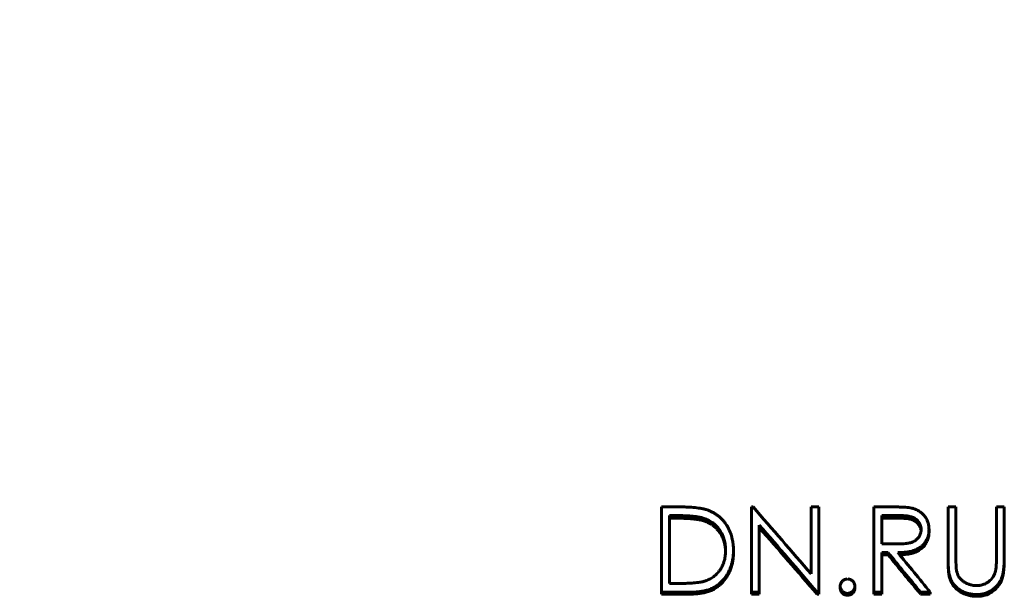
# Model space of a CAD drawing. Header units: millimetres. Extents: x 0 to 594, y 0 to 420.
# Tile 12 of 17: x 132 to 188, y 229 to 262. Entities that reach past the tile are written whole.
import ezdxf

# ---------------------------------------------------------------- set-up
doc = ezdxf.new("R2010")
doc.units = ezdxf.units.MM
doc.linetypes.add('K5LT_BASIC', pattern=[0])
doc.layers.add('Системный слой (1)', color=7, linetype='Continuous', true_color=0x6c6c6c)

# ---------------------------------------------------------------- blocks, each defined once
blk = doc.blocks.new('U13')
at = {"layer": 'Системный слой (1)', "color": 150, "linetype": 'K5LT_BASIC', "lineweight": 60, "true_color": 0x0080ff}
for p, q in [((182.391, 233.424), (182.36, 233.424)), ((182.496, 233.422), (182.391, 233.424)), ((182.54, 233.422), (182.496, 233.422)), ((182.56, 233.421), (182.54, 233.422)), ((182.57, 233.421), (182.56, 233.421)), ((182.574, 233.42), (182.57, 233.421)), ((182.577, 233.42), (182.574, 233.42)), ((182.578, 233.42), (182.577, 233.42)), ((182.579, 233.42), (182.578, 233.42)), ((182.578, 233.42), (182.578, 233.42)), ((182.599, 233.42), (182.579, 233.42)), ((182.579, 233.42), (182.579, 233.42)), ((182.701, 233.414), (182.599, 233.42)), ((182.75, 233.41), (182.701, 233.414)), ((182.774, 233.408), (182.75, 233.41)), ((182.786, 233.407), (182.774, 233.408)), ((182.792, 233.406), (182.786, 233.407)), ((182.795, 233.406), (182.792, 233.406)), ((182.796, 233.406), (182.795, 233.406)), ((182.797, 233.406), (182.796, 233.406)), ((182.859, 233.399), (182.797, 233.406)), ((182.797, 233.406), (182.797, 233.406)), ((182.797, 233.406), (182.797, 233.406)), ((182.943, 233.388), (182.859, 233.399)), ((182.98, 233.381), (182.943, 233.388)), ((182.997, 233.378), (182.98, 233.381)), ((183.006, 233.377), (182.997, 233.378)), ((183.01, 233.376), (183.006, 233.377)), ((183.012, 233.375), (183.01, 233.376)), ((183.013, 233.375), (183.012, 233.375)), ((183.014, 233.375), (183.013, 233.375)), ((183.013, 233.375), (183.013, 233.375)), ((183.058, 233.365), (183.014, 233.375)), ((183.014, 233.375), (183.014, 233.375)), ((183.145, 233.339), (183.058, 233.365)), ((183.184, 233.325), (183.145, 233.339)), ((183.203, 233.317), (183.184, 233.325)), ((183.212, 233.313), (183.203, 233.317)), ((183.217, 233.311), (183.212, 233.313)), ((183.219, 233.31), (183.217, 233.311)), ((183.22, 233.309), (183.219, 233.31)), ((183.221, 233.309), (183.22, 233.309)), ((183.251, 233.294), (183.221, 233.309)), ((183.221, 233.309), (183.221, 233.309)), ((183.221, 233.309), (183.221, 233.309)), ((183.33, 233.248), (183.251, 233.294)), ((183.367, 233.221), (183.33, 233.248)), ((183.384, 233.207), (183.367, 233.221)), ((183.393, 233.2), (183.384, 233.207)), ((183.398, 233.196), (183.393, 233.2)), ((183.4, 233.194), (183.398, 233.196)), ((183.401, 233.193), (183.4, 233.194)), ((183.402, 233.193), (183.401, 233.193)), ((183.429, 233.169), (183.402, 233.193)), ((183.402, 233.193), (183.402, 233.193)), ((183.402, 233.193), (183.402, 233.193)), ((183.49, 233.105), (183.429, 233.169)), ((183.517, 233.07), (183.49, 233.105)), ((183.531, 233.052), (183.517, 233.07)), ((183.537, 233.042), (183.531, 233.052)), ((183.54, 233.038), (183.537, 233.042)), ((183.542, 233.036), (183.54, 233.038)), ((183.543, 233.034), (183.542, 233.036)), ((183.543, 233.033), (183.543, 233.034)), ((183.543, 233.034), (183.543, 233.034)), ((183.544, 233.033), (183.543, 233.033)), ((183.569, 232.993), (183.544, 233.033)), ((183.607, 232.919), (183.569, 232.993)), ((183.623, 232.882), (183.607, 232.919)), ((183.63, 232.863), (183.623, 232.882)), ((183.633, 232.854), (183.63, 232.863)), ((183.634, 232.849), (183.633, 232.854)), ((183.635, 232.846), (183.634, 232.849)), ((183.636, 232.845), (183.635, 232.846)), ((183.636, 232.844), (183.636, 232.845)), ((183.636, 232.845), (183.636, 232.845)), ((183.636, 232.842), (183.636, 232.844)), ((183.636, 232.844), (183.636, 232.844)), ((183.65, 232.792), (183.636, 232.842)), ((183.655, 232.767), (183.65, 232.792)), ((183.657, 232.754), (183.655, 232.767)), ((183.658, 232.748), (183.657, 232.754)), ((183.658, 232.745), (183.658, 232.748)), ((183.658, 232.743), (183.658, 232.745)), ((183.658, 232.742), (183.658, 232.743)), ((183.662, 232.707), (183.658, 232.742)), ((183.658, 232.742), (183.658, 232.742)), ((183.658, 232.742), (183.658, 232.742)), ((183.658, 232.742), (183.658, 232.742))]:
    blk.add_line(p, q, dxfattribs=at)
blk = doc.blocks.new('U14')
at = {"layer": 'Системный слой (1)', "color": 150, "linetype": 'K5LT_BASIC', "lineweight": 60, "true_color": 0x0080ff}
for p, q in [((171.251, 233.272), (171.195, 233.29)), ((171.303, 233.255), (171.251, 233.272)), ((171.324, 233.248), (171.303, 233.255)), ((171.334, 233.245), (171.324, 233.248)), ((171.339, 233.243), (171.334, 233.245)), ((171.341, 233.242), (171.339, 233.243)), ((171.342, 233.242), (171.341, 233.242)), ((171.343, 233.242), (171.342, 233.242)), ((171.342, 233.242), (171.342, 233.242)), ((171.365, 233.234), (171.343, 233.242)), ((171.343, 233.242), (171.343, 233.242)), ((171.426, 233.209), (171.365, 233.234)), ((171.457, 233.196), (171.426, 233.209)), ((171.472, 233.19), (171.457, 233.196)), ((171.479, 233.186), (171.472, 233.19)), ((171.483, 233.185), (171.479, 233.186)), ((171.485, 233.184), (171.483, 233.185)), ((171.486, 233.183), (171.485, 233.184)), ((171.535, 233.16), (171.486, 233.183)), ((171.486, 233.183), (171.486, 233.183)), ((171.486, 233.183), (171.486, 233.183)), ((171.649, 233.098), (171.535, 233.16)), ((171.703, 233.065), (171.649, 233.098)), ((171.729, 233.048), (171.703, 233.065)), ((171.742, 233.04), (171.729, 233.048)), ((171.749, 233.035), (171.742, 233.04)), ((171.752, 233.033), (171.749, 233.035)), ((171.753, 233.032), (171.752, 233.033)), ((171.754, 233.031), (171.753, 233.032)), ((171.755, 233.031), (171.754, 233.031)), ((171.795, 233.002), (171.755, 233.031)), ((171.755, 233.031), (171.755, 233.031)), ((171.843, 232.965), (171.795, 233.002)), ((171.868, 232.945), (171.843, 232.965)), ((171.88, 232.935), (171.868, 232.945)), ((171.886, 232.93), (171.88, 232.935)), ((171.889, 232.927), (171.886, 232.93)), ((171.89, 232.926), (171.889, 232.927)), ((171.891, 232.925), (171.89, 232.926)), ((171.929, 232.892), (171.891, 232.925)), ((171.891, 232.925), (171.891, 232.925)), ((171.891, 232.925), (171.891, 232.925)), ((171.975, 232.848), (171.929, 232.892)), ((171.997, 232.826), (171.975, 232.848)), ((172.007, 232.815), (171.997, 232.826)), ((172.013, 232.81), (172.007, 232.815)), ((172.015, 232.807), (172.013, 232.81)), ((172.017, 232.806), (172.015, 232.807)), ((172.017, 232.805), (172.017, 232.806)), ((172.018, 232.805), (172.017, 232.805)), ((172.02, 232.802), (172.018, 232.805)), ((172.018, 232.805), (172.018, 232.805)), ((172.105, 232.705), (172.02, 232.802)), ((172.145, 232.654), (172.105, 232.705)), ((172.164, 232.627), (172.145, 232.654)), ((172.174, 232.614), (172.164, 232.627)), ((172.179, 232.607), (172.174, 232.614)), ((172.181, 232.603), (172.179, 232.607)), ((172.183, 232.602), (172.181, 232.603)), ((172.183, 232.601), (172.183, 232.602)), ((172.184, 232.6), (172.183, 232.601)), ((172.204, 232.57), (172.184, 232.6)), ((172.184, 232.6), (172.184, 232.6)), ((172.272, 232.458), (172.204, 232.57)), ((172.303, 232.399), (172.272, 232.458)), ((172.319, 232.368), (172.303, 232.399)), ((172.326, 232.353), (172.319, 232.368)), ((172.33, 232.345), (172.326, 232.353)), ((172.331, 232.341), (172.33, 232.345)), ((172.332, 232.339), (172.331, 232.341)), ((172.333, 232.338), (172.332, 232.339)), ((172.333, 232.337), (172.333, 232.338)), ((172.333, 232.338), (172.333, 232.338)), ((172.348, 232.305), (172.333, 232.337)), ((172.396, 232.182), (172.348, 232.305)), ((172.417, 232.118), (172.396, 232.182)), ((172.427, 232.086), (172.417, 232.118)), ((172.432, 232.07), (172.427, 232.086)), ((172.434, 232.062), (172.432, 232.07)), ((172.435, 232.058), (172.434, 232.062)), ((172.436, 232.056), (172.435, 232.058)), ((172.436, 232.055), (172.436, 232.056)), ((172.436, 232.054), (172.436, 232.055)), ((172.436, 232.055), (172.436, 232.055)), ((172.452, 231.994), (172.436, 232.054)), ((172.476, 231.88), (172.452, 231.994)), ((172.486, 231.82), (172.476, 231.88)), ((172.49, 231.79), (172.486, 231.82)), ((172.492, 231.774), (172.49, 231.79)), ((172.493, 231.766), (172.492, 231.774)), ((172.494, 231.763), (172.493, 231.766)), ((172.494, 231.761), (172.494, 231.763)), ((172.494, 231.76), (172.494, 231.761)), ((172.494, 231.759), (172.494, 231.76)), ((172.495, 231.753), (172.494, 231.759)), ((172.494, 231.759), (172.494, 231.759)), ((172.503, 231.679), (172.495, 231.753)), ((172.506, 231.643), (172.503, 231.679)), ((172.507, 231.626), (172.506, 231.643)), ((172.508, 231.617), (172.507, 231.626)), ((172.508, 231.613), (172.508, 231.617)), ((172.508, 231.611), (172.508, 231.613)), ((172.508, 231.61), (172.508, 231.611)), ((172.508, 231.609), (172.508, 231.61)), ((172.511, 231.528), (172.508, 231.609)), ((172.508, 231.609), (172.508, 231.609)), ((172.508, 231.609), (172.508, 231.609))]:
    blk.add_line(p, q, dxfattribs=at)
blk = doc.blocks.new('U29')
at = {"layer": 'Системный слой (1)', "color": 150, "linetype": 'K5LT_BASIC', "lineweight": 60, "true_color": 0x0080ff}
for p, q in [((185.204, 231.137), (185.204, 231.142)), ((185.204, 231.127), (185.204, 231.137)), ((185.205, 230.99), (185.204, 231.127)), ((185.206, 230.932), (185.205, 230.99)), ((185.207, 230.906), (185.206, 230.932)), ((185.207, 230.894), (185.207, 230.906)), ((185.207, 230.888), (185.207, 230.894)), ((185.207, 230.885), (185.207, 230.888)), ((185.207, 230.884), (185.207, 230.885)), ((185.207, 230.88), (185.207, 230.884)), ((185.208, 230.878), (185.207, 230.88)), ((185.208, 230.876), (185.208, 230.878)), ((185.208, 230.874), (185.208, 230.876)), ((185.208, 230.873), (185.208, 230.874)), ((185.208, 230.874), (185.208, 230.874)), ((185.208, 230.872), (185.208, 230.873)), ((185.208, 230.873), (185.208, 230.873)), ((185.208, 230.871), (185.208, 230.872)), ((185.208, 230.872), (185.208, 230.872)), ((185.208, 230.87), (185.208, 230.871)), ((185.208, 230.867), (185.208, 230.87)), ((185.212, 230.753), (185.208, 230.867)), ((185.215, 230.688), (185.212, 230.753)), ((185.217, 230.655), (185.215, 230.688)), ((185.218, 230.638), (185.217, 230.655)), ((185.218, 230.63), (185.218, 230.638)), ((185.219, 230.625), (185.218, 230.63)), ((185.223, 230.562), (185.219, 230.625)), ((185.225, 230.526), (185.223, 230.562)), ((185.227, 230.508), (185.225, 230.526)), ((185.228, 230.499), (185.227, 230.508)), ((185.228, 230.494), (185.228, 230.499)), ((185.228, 230.492), (185.228, 230.494)), ((185.231, 230.463), (185.228, 230.492)), ((185.233, 230.445), (185.231, 230.463)), ((185.234, 230.436), (185.233, 230.445)), ((185.235, 230.431), (185.234, 230.436)), ((185.235, 230.429), (185.235, 230.431)), ((185.235, 230.428), (185.235, 230.429)), ((185.235, 230.425), (185.235, 230.428)), ((185.236, 230.423), (185.235, 230.425)), ((185.236, 230.421), (185.236, 230.423)), ((185.236, 230.42), (185.236, 230.421)), ((185.236, 230.419), (185.236, 230.42)), ((185.236, 230.418), (185.236, 230.419)), ((185.236, 230.419), (185.236, 230.419)), ((185.236, 230.417), (185.236, 230.418)), ((185.237, 230.414), (185.236, 230.417)), ((185.237, 230.407), (185.237, 230.414)), ((185.238, 230.401), (185.237, 230.407)), ((185.238, 230.398), (185.238, 230.401)), ((185.239, 230.396), (185.238, 230.398)), ((185.241, 230.377), (185.239, 230.396)), ((185.239, 230.396), (185.239, 230.396)), ((185.242, 230.367), (185.241, 230.377)), ((185.243, 230.362), (185.242, 230.367)), ((185.243, 230.36), (185.243, 230.362)), ((185.243, 230.359), (185.243, 230.36)), ((185.246, 230.337), (185.243, 230.359)), ((185.25, 230.314), (185.246, 230.337)), ((185.251, 230.303), (185.25, 230.314)), ((185.252, 230.298), (185.251, 230.303)), ((185.252, 230.295), (185.252, 230.298)), ((185.253, 230.294), (185.252, 230.295)), ((185.253, 230.289), (185.253, 230.294)), ((185.255, 230.278), (185.253, 230.289)), ((185.256, 230.27), (185.255, 230.278)), ((185.257, 230.265), (185.256, 230.27)), ((185.258, 230.262), (185.257, 230.265)), ((185.258, 230.259), (185.258, 230.262)), ((185.259, 230.255), (185.258, 230.259)), ((185.26, 230.25), (185.259, 230.255)), ((185.261, 230.243), (185.26, 230.25)), ((185.262, 230.24), (185.261, 230.243)), ((185.262, 230.238), (185.262, 230.24)), ((185.294, 230.108), (185.262, 230.238))]:
    blk.add_line(p, q, dxfattribs=at)
blk = doc.blocks.new('U35')
at = {"layer": 'Системный слой (1)', "color": 150, "linetype": 'K5LT_BASIC', "lineweight": 60, "true_color": 0x0080ff}
for p, q in [((184.115, 232.636), (184.107, 232.484)), ((183.92, 231.946), (183.851, 231.852)), ((183.95, 231.996), (183.92, 231.946)), ((183.965, 232.021), (183.95, 231.996)), ((183.972, 232.034), (183.965, 232.021)), ((183.975, 232.041), (183.972, 232.034)), ((183.977, 232.044), (183.975, 232.041)), ((183.978, 232.046), (183.977, 232.044)), ((183.979, 232.047), (183.978, 232.047)), ((183.978, 232.047), (183.978, 232.047)), ((183.978, 232.047), (183.978, 232.046)), ((184.011, 232.114), (183.979, 232.047)), ((184.052, 232.222), (184.011, 232.114)), ((184.069, 232.278), (184.052, 232.222)), ((184.076, 232.306), (184.069, 232.278)), ((184.08, 232.32), (184.076, 232.306)), ((184.082, 232.327), (184.08, 232.32)), ((184.083, 232.332), (184.082, 232.331)), ((184.082, 232.331), (184.082, 232.327)), ((184.085, 232.341), (184.083, 232.334)), ((184.083, 232.334), (184.083, 232.334)), ((184.083, 232.334), (184.083, 232.333)), ((184.083, 232.333), (184.083, 232.332)), ((184.098, 232.412), (184.085, 232.341)), ((184.103, 232.448), (184.098, 232.412)), ((184.105, 232.466), (184.103, 232.448)), ((184.106, 232.475), (184.105, 232.466)), ((184.107, 232.482), (184.106, 232.48)), ((184.106, 232.48), (184.106, 232.475)), ((184.107, 232.484), (184.107, 232.484)), ((184.107, 232.484), (184.107, 232.484)), ((184.107, 232.484), (184.107, 232.483)), ((184.107, 232.483), (184.107, 232.482)), ((182.947, 231.378), (182.921, 231.373)), ((182.96, 231.38), (182.947, 231.378)), ((182.967, 231.381), (182.96, 231.38)), ((182.97, 231.382), (182.967, 231.381)), ((182.971, 231.382), (182.97, 231.382)), ((182.972, 231.382), (182.971, 231.382)), ((182.973, 231.382), (182.972, 231.382)), ((183.03, 231.393), (182.973, 231.382)), ((182.973, 231.382), (182.973, 231.382)), ((183.081, 231.404), (183.03, 231.393)), ((183.105, 231.409), (183.081, 231.404)), ((183.117, 231.412), (183.105, 231.409)), ((183.122, 231.413), (183.117, 231.412)), ((183.125, 231.414), (183.122, 231.413)), ((183.126, 231.414), (183.125, 231.414)), ((183.127, 231.415), (183.126, 231.414)), ((183.128, 231.415), (183.127, 231.415)), ((183.166, 231.425), (183.128, 231.415)), ((183.128, 231.415), (183.128, 231.415)), ((183.221, 231.441), (183.166, 231.425)), ((183.25, 231.451), (183.221, 231.441)), ((183.264, 231.456), (183.25, 231.451)), ((183.272, 231.458), (183.264, 231.456)), ((183.275, 231.459), (183.272, 231.458)), ((183.277, 231.46), (183.275, 231.459)), ((183.278, 231.46), (183.277, 231.46)), ((183.279, 231.461), (183.278, 231.46)), ((183.349, 231.487), (183.279, 231.461)), ((183.279, 231.461), (183.279, 231.461)), ((183.458, 231.538), (183.349, 231.487)), ((183.511, 231.566), (183.458, 231.538)), ((183.537, 231.581), (183.511, 231.566)), ((183.549, 231.589), (183.537, 231.581)), ((183.556, 231.593), (183.549, 231.589)), ((183.559, 231.595), (183.556, 231.593)), ((183.56, 231.596), (183.559, 231.595)), ((183.561, 231.597), (183.56, 231.596)), ((183.562, 231.597), (183.561, 231.597)), ((183.687, 231.687), (183.562, 231.597)), ((183.562, 231.597), (183.562, 231.597)), ((183.851, 231.852), (183.687, 231.687)), ((182.451, 231.334), (182.446, 231.334)), ((182.478, 231.335), (182.451, 231.334)), ((182.49, 231.335), (182.478, 231.335)), ((182.495, 231.335), (182.49, 231.335)), ((182.498, 231.335), (182.495, 231.335)), ((182.499, 231.335), (182.498, 231.335)), ((182.5, 231.335), (182.499, 231.335)), ((182.577, 231.339), (182.5, 231.335)), ((182.5, 231.335), (182.5, 231.335)), ((182.5, 231.335), (182.5, 231.335)), ((182.618, 231.341), (182.577, 231.339)), ((182.638, 231.342), (182.618, 231.341)), ((182.649, 231.343), (182.638, 231.342)), ((182.654, 231.343), (182.649, 231.343)), ((182.656, 231.344), (182.654, 231.343)), ((182.657, 231.344), (182.656, 231.344)), ((182.658, 231.344), (182.657, 231.344)), ((182.753, 231.352), (182.658, 231.344)), ((182.658, 231.344), (182.658, 231.344)), ((182.867, 231.365), (182.753, 231.352)), ((182.921, 231.373), (182.867, 231.365))]:
    blk.add_line(p, q, dxfattribs=at)

msp = doc.modelspace()

# ---------------------------------------------------------------- linework, layer by layer
at = {"layer": 'Системный слой (1)', "color": 150, "linetype": 'K5LT_BASIC', "lineweight": 60, "true_color": 0x0080ff}
for p, q in [((168.858, 229.195), (168.858, 234.068)), ((168.858, 234.068), (169.868, 234.068)), ((173.987, 234.068), (174.081, 234.068)), ((173.987, 229.195), (173.987, 234.068)), ((177.384, 234.068), (177.833, 234.068)), ((177.384, 230.244), (177.384, 234.068)), ((177.833, 229.195), (177.833, 234.068)), ((180.974, 234.068), (181.974, 234.068)), ((180.974, 229.195), (180.974, 234.068)), ((185.204, 231.142), (185.204, 234.068)), ((185.204, 234.068), (185.653, 234.068)), ((185.653, 231.165), (185.653, 234.068)), ((187.961, 231.165), (187.961, 234.068)), ((187.961, 234.068), (188.41, 234.068)), ((188.41, 231.142), (188.41, 234.068)), ((169.659, 233.575), (169.307, 233.575)), ((169.307, 229.701), (169.307, 233.575)), ((169.659, 233.424), (169.307, 233.424)), ((171.195, 233.44), (171.195, 233.29)), ((181.422, 231.962), (181.422, 233.575)), ((182.36, 233.575), (181.422, 233.575)), ((182.36, 233.424), (181.422, 233.424)), ((174.435, 229.195), (174.435, 233.034)), ((184.115, 232.779), (184.115, 232.636)), ((181.422, 231.962), (182.338, 231.955)), ((172.961, 231.588), (172.961, 231.457)), ((181.422, 229.195), (181.422, 231.462)), ((181.787, 231.462), (181.422, 231.462)), ((181.787, 231.462), (181.787, 231.332)), ((181.787, 231.332), (181.422, 231.332)), ((185.204, 231.137), (185.204, 231.011)), ((185.204, 231.137), (185.204, 231.016)), ((188.41, 231.142), (188.41, 231.016)), ((169.307, 229.701), (169.881, 229.701)), ((185.294, 230.108), (185.294, 229.993)), ((168.858, 229.195), (168.858, 229.09)), ((170.408, 229.195), (168.858, 229.195)), ((170.408, 229.195), (170.408, 229.09)), ((173.987, 229.195), (173.987, 229.09)), ((174.435, 229.195), (173.987, 229.195)), ((174.435, 229.195), (174.435, 229.09)), ((177.833, 229.195), (177.731, 229.195)), ((177.731, 229.195), (177.731, 229.09)), ((177.833, 229.195), (177.833, 229.09)), ((179.051, 229.543), (179.051, 229.434)), ((179.467, 229.132), (179.467, 229.027)), ((179.884, 229.543), (179.884, 229.434)), ((181.422, 229.195), (180.974, 229.195)), ((180.974, 229.195), (180.974, 229.09)), ((181.422, 229.195), (181.422, 229.09)), ((183.624, 229.195), (183.624, 229.09)), ((184.179, 229.195), (183.624, 229.195)), ((184.179, 229.195), (184.179, 229.09)), ((170.408, 229.09), (168.858, 229.09)), ((174.435, 229.09), (173.987, 229.09)), ((177.833, 229.09), (177.731, 229.09)), ((181.422, 229.09), (180.974, 229.09)), ((184.179, 229.09), (183.624, 229.09)), ((186.856, 229.068), (186.856, 228.964))]:
    msp.add_line(p, q, dxfattribs=at)
msp.add_arc((143.634, 228.644), 37.521, 90, 154.1784, dxfattribs=at)
for points, knots in [([(169.868, 234.068), (170.038, 234.067), (170.17, 234.065), (170.266, 234.062), (170.267, 234.062), (170.408, 234.057), (170.537, 234.05), (170.661, 234.04), (170.664, 234.039), (170.814, 234.027), (170.943, 234.011), (171.059, 233.992), (171.062, 233.991), (171.133, 233.979), (171.195, 233.967), (171.255, 233.953), (171.26, 233.952), (171.31, 233.939), (171.374, 233.921), (171.454, 233.895)], [0, 0, 0, 0, 0.2460938, 0.2460938, 0.25, 0.25, 0.4921875, 0.4921875, 0.5, 0.5, 0.7421875, 0.7421875, 0.75, 0.75, 0.8671875, 0.8671875, 0.875, 0.875, 0.999998, 0.999998, 0.999998, 0.999998]), ([(171.454, 233.895), (171.494, 233.881), (171.558, 233.857), (171.604, 233.838), (171.625, 233.83), (171.626, 233.829), (171.684, 233.804), (171.74, 233.777), (171.856, 233.715), (171.911, 233.682), (172.015, 233.614), (172.064, 233.578), (172.132, 233.524), (172.154, 233.505), (172.201, 233.464), (172.225, 233.442), (172.296, 233.376), (172.338, 233.332), (172.416, 233.243), (172.482, 233.161), (172.544, 233.071), (172.578, 233.018), (172.587, 233.004), (172.66, 232.886), (172.716, 232.777), (172.786, 232.607), (172.807, 232.55), (172.842, 232.442), (172.857, 232.39), (172.873, 232.331), (172.875, 232.323), (172.891, 232.26), (172.909, 232.173), (172.924, 232.081), (172.933, 232.019), (172.937, 231.986), (172.948, 231.893), (172.953, 231.834), (172.956, 231.775), (172.956, 231.773), (172.958, 231.731), (172.96, 231.67), (172.961, 231.588)], [0, 0, 0, 0, 0.03125, 0.058594, 0.058594, 0.0625, 0.0625, 0.125, 0.125, 0.1875, 0.1875, 0.25, 0.25, 0.28125, 0.28125, 0.3125, 0.3125, 0.375, 0.375, 0.4375, 0.484375, 0.484375, 0.5, 0.5, 0.625, 0.625, 0.6875, 0.6875, 0.742188, 0.742188, 0.75, 0.75, 0.8125, 0.84375, 0.84375, 0.875, 0.875, 0.935547, 0.935547, 0.9375, 0.9375, 1, 1, 1, 1]), ([(181.974, 234.068), (182.097, 234.068), (182.188, 234.067), (182.251, 234.067), (182.254, 234.067), (182.322, 234.066), (182.409, 234.063), (182.527, 234.059), (182.536, 234.058), (182.623, 234.055), (182.694, 234.051), (182.762, 234.046), (182.766, 234.046), (182.843, 234.04), (182.896, 234.035), (182.943, 234.03), (182.953, 234.029), (183.006, 234.022), (183.054, 234.014), (183.107, 234.003)], [0, 0, 0, 0, 0.234375, 0.234375, 0.25, 0.25, 0.484375, 0.484375, 0.5, 0.5, 0.6875, 0.6875, 0.703125, 0.703125, 0.84375, 0.84375, 0.875, 0.875, 0.9999976, 0.9999976, 0.9999976, 0.9999976]), ([(183.107, 234.003), (183.152, 233.992), (183.186, 233.984), (183.21, 233.977), (183.211, 233.977), (183.246, 233.966), (183.281, 233.955), (183.353, 233.927), (183.388, 233.912), (183.453, 233.881), (183.484, 233.865), (183.544, 233.83), (183.574, 233.81), (183.634, 233.768), (183.664, 233.745), (183.706, 233.709), (183.72, 233.697), (183.746, 233.674), (183.757, 233.662), (183.792, 233.627), (183.817, 233.599), (183.868, 233.539), (183.891, 233.51), (183.928, 233.456), (183.947, 233.426), (183.974, 233.378), (183.982, 233.363), (184.005, 233.316), (184.019, 233.284), (184.039, 233.233), (184.045, 233.215), (184.073, 233.131), (184.09, 233.063), (184.105, 232.958), (184.109, 232.925), (184.111, 232.89), (184.111, 232.887), (184.113, 232.862), (184.114, 232.827), (184.115, 232.779)], [0, 0, 0, 0, 0.058594, 0.058594, 0.0625, 0.0625, 0.125, 0.125, 0.1875, 0.1875, 0.25, 0.25, 0.3125, 0.3125, 0.375, 0.375, 0.40625, 0.40625, 0.4375, 0.4375, 0.5, 0.5, 0.5625, 0.5625, 0.625, 0.625, 0.65625, 0.65625, 0.71875, 0.71875, 0.75, 0.75, 0.875, 0.875, 0.933594, 0.933594, 0.9375, 0.9375, 1, 1, 1, 1]), ([(171.195, 233.44), (171.156, 233.451), (171.095, 233.466), (171.045, 233.477), (171.019, 233.482), (171.014, 233.484), (170.956, 233.495), (170.897, 233.504), (170.826, 233.514), (170.82, 233.515), (170.704, 233.53), (170.584, 233.542), (170.449, 233.552), (170.439, 233.552), (170.313, 233.56), (170.186, 233.566), (170.05, 233.57), (170.047, 233.57), (169.95, 233.573), (169.821, 233.575), (169.659, 233.575)], [0, 0, 0, 0, 0.0625, 0.109375, 0.109375, 0.125, 0.125, 0.242188, 0.242188, 0.25, 0.25, 0.484375, 0.484375, 0.5, 0.5, 0.746094, 0.746094, 0.75, 0.75, 1, 1, 1, 1]), ([(171.195, 233.29), (171.118, 233.31), (171.055, 233.325), (171.007, 233.334), (170.953, 233.344), (170.889, 233.354), (170.816, 233.364), (170.696, 233.38), (170.568, 233.393), (170.432, 233.401), (170.31, 233.409), (170.182, 233.415), (170.045, 233.419), (169.95, 233.422), (169.821, 233.423), (169.659, 233.424)], [0, 0, 0, 0, 0.125, 0.125, 0.125, 0.25, 0.25, 0.25, 0.5, 0.5, 0.5, 0.75, 0.75, 0.75, 1, 1, 1, 1]), ([(172.512, 231.589), (172.512, 231.623), (172.511, 231.652), (172.51, 231.69), (172.51, 231.711), (172.509, 231.728), (172.508, 231.737), (172.508, 231.738), (172.506, 231.789), (172.501, 231.839), (172.487, 231.947), (172.473, 232.037), (172.454, 232.122), (172.443, 232.168), (172.44, 232.179), (172.413, 232.278), (172.383, 232.362), (172.344, 232.454), (172.339, 232.465), (172.311, 232.526), (172.267, 232.613), (172.218, 232.692), (172.191, 232.733), (172.188, 232.737), (172.123, 232.831), (172.058, 232.91), (171.98, 232.989), (171.971, 232.998), (171.953, 233.015), (171.943, 233.025), (171.914, 233.052), (171.894, 233.069), (171.835, 233.119), (171.795, 233.15), (171.714, 233.207), (171.64, 233.254), (171.559, 233.297), (171.511, 233.321), (171.498, 233.327), (171.443, 233.352), (171.398, 233.371), (171.349, 233.389), (171.345, 233.391), (171.31, 233.403), (171.261, 233.419), (171.195, 233.44)], [0, 0, 0, 0, 0.03125, 0.03125, 0.046875, 0.0585938, 0.0585938, 0.0625, 0.0625, 0.125, 0.125, 0.1875, 0.234375, 0.234375, 0.25, 0.25, 0.359375, 0.359375, 0.375, 0.375, 0.4375, 0.4921875, 0.4921875, 0.5, 0.5, 0.625, 0.625, 0.640625, 0.640625, 0.65625, 0.65625, 0.6875, 0.6875, 0.75, 0.75, 0.8125, 0.859375, 0.859375, 0.875, 0.875, 0.9335938, 0.9335938, 0.9375, 0.9375, 0.9999991, 0.9999991, 0.9999991, 0.9999991]), ([(183.666, 232.78), (183.665, 232.804), (183.664, 232.824), (183.662, 232.851), (183.661, 232.865), (183.66, 232.877), (183.659, 232.883), (183.659, 232.884), (183.656, 232.903), (183.653, 232.921), (183.646, 232.955), (183.641, 232.973), (183.626, 233.022), (183.613, 233.055), (183.582, 233.118), (183.564, 233.15), (183.503, 233.242), (183.457, 233.295), (183.375, 233.365), (183.324, 233.403), (183.27, 233.435), (183.238, 233.451), (183.228, 233.456), (183.192, 233.473), (183.13, 233.497), (183.058, 233.516), (183.019, 233.525), (183.016, 233.526), (182.959, 233.538), (182.89, 233.548), (182.803, 233.557), (182.8, 233.557), (182.732, 233.564), (182.661, 233.569), (182.584, 233.572), (182.581, 233.572), (182.525, 233.574), (182.452, 233.575), (182.36, 233.575)], [0, 0, 0, 0, 0.03125, 0.03125, 0.046875, 0.058594, 0.058594, 0.0625, 0.0625, 0.09375, 0.09375, 0.125, 0.125, 0.1875, 0.1875, 0.25, 0.25, 0.375, 0.375, 0.4375, 0.484375, 0.484375, 0.5, 0.5, 0.5625, 0.621094, 0.621094, 0.625, 0.625, 0.746094, 0.746094, 0.75, 0.75, 0.871094, 0.871094, 0.875, 0.875, 1, 1, 1, 1]), ([(182.338, 231.955), (182.422, 231.955), (182.577, 231.958), (182.712, 231.968), (182.777, 231.975), (182.78, 231.975), (182.861, 231.984), (182.93, 231.995), (182.997, 232.009), (183, 232.01), (183.043, 232.02), (183.107, 232.038), (183.166, 232.061), (183.199, 232.076), (183.207, 232.079), (183.252, 232.101), (183.311, 232.133), (183.362, 232.17), (183.389, 232.192), (183.395, 232.197), (183.429, 232.227), (183.468, 232.266), (183.503, 232.308), (183.525, 232.338), (183.536, 232.353), (183.565, 232.399), (183.583, 232.43), (183.613, 232.496), (183.625, 232.53), (183.646, 232.6), (183.653, 232.633), (183.658, 232.668), (183.658, 232.671), (183.661, 232.696), (183.664, 232.732), (183.666, 232.78)], [0, 0, 0, 0, 0.125, 0.2421875, 0.2421875, 0.25, 0.25, 0.3671875, 0.3671875, 0.375, 0.375, 0.4375, 0.484375, 0.484375, 0.5, 0.5, 0.5625, 0.609375, 0.609375, 0.625, 0.625, 0.6875, 0.71875, 0.71875, 0.75, 0.75, 0.8125, 0.8125, 0.875, 0.875, 0.9335938, 0.9335938, 0.9375, 0.9375, 0.9999975, 0.9999975, 0.9999975, 0.9999975]), ([(184.115, 232.779), (184.114, 232.745), (184.112, 232.715), (184.11, 232.677), (184.109, 232.655), (184.108, 232.637), (184.107, 232.628), (184.107, 232.628), (184.102, 232.575), (184.095, 232.525), (184.072, 232.424), (184.057, 232.374), (184.023, 232.278), (184.003, 232.231), (183.931, 232.091), (183.872, 232.006), (183.768, 231.892), (183.712, 231.838), (183.649, 231.79), (183.607, 231.759), (183.584, 231.743), (183.518, 231.701), (183.438, 231.657), (183.353, 231.62), (183.304, 231.601), (183.292, 231.596), (183.252, 231.582), (183.213, 231.569), (183.176, 231.558), (183.151, 231.551), (183.139, 231.548), (183.086, 231.535), (183.038, 231.524), (182.98, 231.514), (182.976, 231.513), (182.925, 231.504), (182.838, 231.49), (182.743, 231.48), (182.687, 231.476), (182.672, 231.474), (182.609, 231.47), (182.559, 231.467), (182.507, 231.465), (182.503, 231.465), (182.465, 231.464), (182.413, 231.463), (182.342, 231.462)], [0, 0, 0, 0, 0.03125, 0.03125, 0.046875, 0.0605469, 0.0605469, 0.0625, 0.0625, 0.125, 0.125, 0.1875, 0.1875, 0.25, 0.25, 0.375, 0.375, 0.4375, 0.46875, 0.46875, 0.5, 0.5, 0.5625, 0.609375, 0.609375, 0.625, 0.625, 0.65625, 0.671875, 0.671875, 0.6875, 0.6875, 0.7460938, 0.7460938, 0.75, 0.75, 0.8125, 0.859375, 0.859375, 0.875, 0.875, 0.9335938, 0.9335938, 0.9375, 0.9375, 0.9999999, 0.9999999, 0.9999999, 0.9999999]), ([(172.961, 231.588), (172.96, 231.536), (172.959, 231.489), (172.957, 231.428), (172.955, 231.392), (172.953, 231.361), (172.952, 231.346), (172.952, 231.345), (172.948, 231.3), (172.942, 231.238), (172.934, 231.178), (172.929, 231.138), (172.926, 231.117), (172.917, 231.061), (172.904, 230.993), (172.888, 230.921), (172.877, 230.879), (172.874, 230.868), (172.853, 230.787), (172.832, 230.718), (172.804, 230.641), (172.801, 230.632), (172.782, 230.582), (172.766, 230.542), (172.733, 230.467), (172.717, 230.431), (172.681, 230.36), (172.662, 230.324), (172.621, 230.252), (172.6, 230.217), (172.53, 230.106), (172.481, 230.037), (172.403, 229.939), (172.357, 229.885), (172.309, 229.833), (172.281, 229.805), (172.275, 229.798), (172.206, 229.731), (172.143, 229.676), (172.046, 229.602), (172.013, 229.579), (171.943, 229.533), (171.906, 229.51), (171.833, 229.468), (171.769, 229.434), (171.702, 229.404), (171.663, 229.388), (171.653, 229.384), (171.576, 229.354), (171.502, 229.33), (171.416, 229.307), (171.41, 229.306), (171.328, 229.284), (171.208, 229.259), (171.082, 229.239), (170.997, 229.228), (170.953, 229.223), (170.827, 229.21), (170.746, 229.204), (170.664, 229.201), (170.661, 229.2), (170.603, 229.198), (170.519, 229.196), (170.408, 229.195)], [0, 0, 0, 0, 0.03125, 0.03125, 0.046875, 0.060547, 0.060547, 0.0625, 0.0625, 0.09375, 0.109375, 0.109375, 0.125, 0.125, 0.15625, 0.179688, 0.179688, 0.1875, 0.1875, 0.242188, 0.242188, 0.25, 0.25, 0.28125, 0.28125, 0.3125, 0.3125, 0.34375, 0.34375, 0.375, 0.375, 0.4375, 0.4375, 0.46875, 0.492188, 0.492188, 0.5, 0.5, 0.5625, 0.5625, 0.59375, 0.59375, 0.625, 0.625, 0.65625, 0.679688, 0.679688, 0.6875, 0.6875, 0.746094, 0.746094, 0.75, 0.75, 0.8125, 0.84375, 0.84375, 0.875, 0.875, 0.935547, 0.935547, 0.9375, 0.9375, 1, 1, 1, 1]), ([(172.961, 231.457), (172.959, 231.353), (172.956, 231.273), (172.952, 231.214), (172.945, 231.131), (172.935, 231.05), (172.923, 230.973), (172.911, 230.898), (172.894, 230.819), (172.872, 230.734), (172.851, 230.655), (172.826, 230.577), (172.797, 230.502), (172.766, 230.421), (172.734, 230.346), (172.699, 230.277), (172.663, 230.206), (172.622, 230.135), (172.576, 230.064), (172.483, 229.918), (172.38, 229.789), (172.267, 229.679), (172.206, 229.619), (172.143, 229.565), (172.079, 229.517), (172.014, 229.468), (171.945, 229.423), (171.87, 229.38), (171.797, 229.339), (171.722, 229.303), (171.644, 229.273), (171.571, 229.245), (171.492, 229.22), (171.405, 229.198), (171.25, 229.158), (171.086, 229.13), (170.91, 229.113), (170.824, 229.104), (170.741, 229.098), (170.659, 229.095), (170.603, 229.092), (170.519, 229.09), (170.408, 229.09)], [0, 0, 0, 0, 0.0625, 0.0625, 0.0625, 0.125, 0.125, 0.125, 0.1875, 0.1875, 0.1875, 0.25, 0.25, 0.25, 0.3125, 0.3125, 0.3125, 0.375, 0.375, 0.375, 0.5, 0.5, 0.5, 0.5625, 0.5625, 0.5625, 0.625, 0.625, 0.625, 0.6875, 0.6875, 0.6875, 0.75, 0.75, 0.75, 0.875, 0.875, 0.875, 0.9375, 0.9375, 0.9375, 1, 1, 1, 1]), ([(171.31, 229.826), (171.341, 229.837), (171.391, 229.855), (171.427, 229.868), (171.443, 229.874), (171.444, 229.875), (171.481, 229.89), (171.515, 229.904), (171.558, 229.924), (171.568, 229.929), (171.667, 229.979), (171.749, 230.029), (171.902, 230.143), (171.973, 230.207), (172.073, 230.314), (172.104, 230.35), (172.148, 230.406), (172.162, 230.425), (172.19, 230.464), (172.204, 230.485), (172.268, 230.583), (172.318, 230.677), (172.362, 230.778), (172.371, 230.8), (172.375, 230.81), (172.388, 230.842), (172.408, 230.896), (172.426, 230.954), (172.439, 231.002), (172.442, 231.015), (172.457, 231.07), (172.467, 231.116), (172.484, 231.209), (172.491, 231.258), (172.502, 231.35), (172.505, 231.395), (172.508, 231.441), (172.508, 231.445), (172.51, 231.479), (172.511, 231.526), (172.512, 231.589)], [0, 0, 0, 0, 0.03125, 0.058594, 0.058594, 0.0625, 0.0625, 0.109375, 0.109375, 0.125, 0.125, 0.25, 0.25, 0.375, 0.375, 0.4375, 0.4375, 0.46875, 0.46875, 0.5, 0.5, 0.625, 0.640625, 0.640625, 0.65625, 0.65625, 0.6875, 0.734375, 0.734375, 0.75, 0.75, 0.8125, 0.8125, 0.875, 0.875, 0.933594, 0.933594, 0.9375, 0.9375, 1, 1, 1, 1]), ([(185.294, 229.993), (185.278, 230.048), (185.266, 230.096), (185.259, 230.137), (185.252, 230.174), (185.245, 230.222), (185.238, 230.282), (185.23, 230.352), (185.223, 230.426), (185.219, 230.502), (185.214, 230.592), (185.21, 230.677), (185.207, 230.759), (185.205, 230.823), (185.204, 230.909), (185.204, 231.016)], [0, 0, 0, 0, 0.142857, 0.142857, 0.142857, 0.285714, 0.285714, 0.285714, 0.5, 0.5, 0.5, 0.75, 0.75, 0.75, 1, 1, 1, 1]), ([(188.41, 231.142), (188.409, 231.102), (188.409, 231.066), (188.408, 231.021), (188.408, 230.995), (188.407, 230.973), (188.407, 230.962), (188.407, 230.962), (188.405, 230.9), (188.402, 230.839), (188.391, 230.658), (188.378, 230.541), (188.36, 230.422), (188.359, 230.419), (188.354, 230.381), (188.344, 230.325), (188.334, 230.275), (188.328, 230.248), (188.327, 230.243), (188.311, 230.175), (188.295, 230.116), (188.262, 230.016), (188.245, 229.973), (188.22, 229.917), (188.214, 229.904), (188.178, 229.831), (188.147, 229.778), (188.082, 229.682), (188.045, 229.634), (187.965, 229.542), (187.92, 229.496), (187.825, 229.409), (187.752, 229.349), (187.676, 229.298), (187.625, 229.266), (187.599, 229.251), (187.519, 229.208), (187.463, 229.183), (187.347, 229.14), (187.287, 229.122), (187.195, 229.101), (187.137, 229.09), (187.08, 229.082), (187.049, 229.079), (187.045, 229.078), (186.998, 229.073), (186.936, 229.07), (186.856, 229.068)], [0, 0, 0, 0, 0.03125, 0.03125, 0.046875, 0.0605469, 0.0605469, 0.0625, 0.0625, 0.125, 0.125, 0.2460938, 0.2460938, 0.25, 0.25, 0.28125, 0.3046875, 0.3046875, 0.3125, 0.3125, 0.375, 0.375, 0.421875, 0.421875, 0.4375, 0.4375, 0.5, 0.5, 0.5625, 0.5625, 0.625, 0.625, 0.6875, 0.71875, 0.71875, 0.75, 0.75, 0.8125, 0.8125, 0.875, 0.875, 0.90625, 0.9335938, 0.9335938, 0.9375, 0.9375, 0.9999999, 0.9999999, 0.9999999, 0.9999999]), ([(188.41, 231.016), (188.409, 230.936), (188.408, 230.876), (188.407, 230.836), (188.405, 230.776), (188.402, 230.716), (188.398, 230.655), (188.391, 230.533), (188.377, 230.413), (188.359, 230.296), (188.348, 230.229), (188.337, 230.17), (188.325, 230.119), (188.311, 230.059), (188.295, 230.001), (188.276, 229.944), (188.257, 229.887), (188.234, 229.831), (188.207, 229.776), (188.178, 229.719), (188.147, 229.666), (188.115, 229.619), (188.049, 229.523), (187.969, 229.432), (187.872, 229.344), (187.777, 229.258), (187.677, 229.186), (187.573, 229.131), (187.465, 229.074), (187.35, 229.031), (187.225, 229.003), (187.164, 228.99), (187.103, 228.98), (187.042, 228.973), (186.999, 228.969), (186.937, 228.966), (186.856, 228.964)], [0, 0, 0, 0, 0.0625, 0.0625, 0.0625, 0.125, 0.125, 0.125, 0.25, 0.25, 0.25, 0.3125, 0.3125, 0.3125, 0.375, 0.375, 0.375, 0.4375, 0.4375, 0.4375, 0.5, 0.5, 0.5, 0.625, 0.625, 0.625, 0.75, 0.75, 0.75, 0.875, 0.875, 0.875, 0.9375, 0.9375, 0.9375, 1, 1, 1, 1]), ([(187.91, 230.405), (187.914, 230.422), (187.921, 230.452), (187.925, 230.478), (187.928, 230.492), (187.928, 230.494), (187.933, 230.526), (187.936, 230.554), (187.939, 230.585), (187.94, 230.59), (187.943, 230.618), (187.945, 230.647), (187.949, 230.694), (187.951, 230.727), (187.953, 230.762), (187.954, 230.781), (187.954, 230.783), (187.957, 230.86), (187.96, 230.987), (187.961, 231.165)], [0, 0, 0, 0, 0.0625, 0.109375, 0.109375, 0.125, 0.125, 0.234375, 0.234375, 0.25, 0.25, 0.375, 0.375, 0.4375, 0.496094, 0.496094, 0.5, 0.5, 1, 1, 1, 1]), ([(185.673, 230.514), (185.677, 230.492), (185.68, 230.472), (185.684, 230.447), (185.687, 230.434), (185.689, 230.423), (185.69, 230.417), (185.69, 230.416), (185.697, 230.379), (185.705, 230.347), (185.727, 230.268), (185.745, 230.221), (185.774, 230.158), (185.781, 230.143), (185.807, 230.094), (185.824, 230.064), (185.86, 230.012), (185.88, 229.986), (185.927, 229.934), (185.952, 229.91), (186.003, 229.865), (186.031, 229.843), (186.113, 229.786), (186.172, 229.751), (186.265, 229.705), (186.297, 229.691), (186.361, 229.665), (186.393, 229.653), (186.491, 229.62), (186.561, 229.602), (186.635, 229.59), (186.643, 229.588), (186.659, 229.586), (186.664, 229.586), (186.71, 229.58), (186.764, 229.577), (186.831, 229.575)], [0, 0, 0, 0, 0.03125, 0.03125, 0.046875, 0.0585938, 0.0585938, 0.0625, 0.0625, 0.125, 0.125, 0.21875, 0.21875, 0.25, 0.25, 0.3125, 0.3125, 0.375, 0.375, 0.4375, 0.4375, 0.5, 0.5, 0.625, 0.625, 0.6875, 0.6875, 0.75, 0.75, 0.875, 0.875, 0.890625, 0.890625, 0.90625, 0.90625, 0.9999998, 0.9999998, 0.9999998, 0.9999998]), ([(186.831, 229.575), (186.869, 229.576), (186.899, 229.578), (186.921, 229.579), (186.921, 229.579), (186.955, 229.581), (186.987, 229.585), (187.043, 229.594), (187.087, 229.603), (187.132, 229.615), (187.163, 229.624), (187.179, 229.629), (187.254, 229.654), (187.34, 229.691), (187.419, 229.736), (187.47, 229.769), (187.494, 229.785), (187.616, 229.879), (187.699, 229.969), (187.797, 230.122), (187.825, 230.174), (187.849, 230.23), (187.85, 230.232), (187.867, 230.272), (187.887, 230.33), (187.91, 230.405)], [0, 0, 0, 0, 0.0585937, 0.0585937, 0.0625, 0.0625, 0.125, 0.125, 0.1875, 0.21875, 0.21875, 0.25, 0.25, 0.375, 0.4375, 0.4375, 0.5, 0.5, 0.75, 0.75, 0.8710937, 0.8710937, 0.875, 0.875, 0.9999954, 0.9999954, 0.9999954, 0.9999954]), ([(169.881, 229.701), (170.033, 229.702), (170.151, 229.703), (170.238, 229.705), (170.239, 229.705), (170.361, 229.708), (170.474, 229.713), (170.586, 229.72), (170.592, 229.721), (170.72, 229.729), (170.836, 229.74), (170.951, 229.754), (170.954, 229.754), (171.018, 229.762), (171.071, 229.77), (171.123, 229.78), (171.13, 229.782), (171.181, 229.791), (171.239, 229.806), (171.31, 229.826)], [0, 0, 0, 0, 0.2460938, 0.2460938, 0.25, 0.25, 0.484375, 0.484375, 0.5, 0.5, 0.7421875, 0.7421875, 0.75, 0.75, 0.859375, 0.859375, 0.875, 0.875, 0.9999983, 0.9999983, 0.9999983, 0.9999983]), ([(179.051, 229.543), (179.052, 229.561), (179.053, 229.577), (179.055, 229.597), (179.056, 229.606), (179.057, 229.614), (179.057, 229.619), (179.058, 229.62), (179.06, 229.637), (179.063, 229.649), (179.071, 229.675), (179.076, 229.689), (179.102, 229.75), (179.132, 229.794), (179.192, 229.854), (179.214, 229.871), (179.259, 229.901), (179.282, 229.913), (179.32, 229.929), (179.344, 229.937), (179.369, 229.943), (179.382, 229.945), (179.385, 229.946), (179.404, 229.949), (179.431, 229.952), (179.467, 229.954)], [0.0000051, 0.0000051, 0.0000051, 0.0000051, 0.0625, 0.0625, 0.09375, 0.109375, 0.109375, 0.125, 0.125, 0.1875, 0.1875, 0.25, 0.25, 0.5, 0.5, 0.625, 0.625, 0.75, 0.75, 0.8125, 0.8671875, 0.8671875, 0.875, 0.875, 0.9999996, 0.9999996, 0.9999996, 0.9999996]), ([(179.467, 229.954), (179.501, 229.952), (179.527, 229.949), (179.547, 229.946), (179.547, 229.946), (179.576, 229.942), (179.603, 229.934), (179.652, 229.914), (179.687, 229.895), (179.72, 229.871), (179.742, 229.853), (179.753, 229.843), (179.772, 229.824), (179.781, 229.815), (179.798, 229.794), (179.806, 229.784), (179.831, 229.748), (179.844, 229.725), (179.864, 229.679), (179.871, 229.654), (179.876, 229.627), (179.876, 229.625), (179.879, 229.606), (179.882, 229.579), (179.884, 229.543)], [0, 0, 0, 0, 0.1171875, 0.1171875, 0.125, 0.125, 0.25, 0.25, 0.375, 0.4375, 0.4375, 0.5, 0.5, 0.5625, 0.5625, 0.625, 0.625, 0.75, 0.75, 0.8671875, 0.8671875, 0.875, 0.875, 0.9999953, 0.9999953, 0.9999953, 0.9999953]), ([(186.856, 229.068), (186.803, 229.07), (186.763, 229.071), (186.733, 229.072), (186.732, 229.072), (186.685, 229.075), (186.644, 229.078), (186.562, 229.087), (186.501, 229.097), (186.438, 229.109), (186.396, 229.118), (186.374, 229.123), (186.273, 229.149), (186.194, 229.176), (186.078, 229.226), (186.04, 229.244), (185.965, 229.284), (185.927, 229.306), (185.856, 229.35), (185.821, 229.374), (185.754, 229.425), (185.723, 229.451), (185.642, 229.524), (185.598, 229.569), (185.545, 229.632), (185.532, 229.648), (185.494, 229.698), (185.47, 229.732), (185.426, 229.803), (185.406, 229.838), (185.368, 229.912), (185.352, 229.948), (185.337, 229.986), (185.336, 229.989), (185.325, 230.016), (185.311, 230.056), (185.294, 230.108)], [0, 0, 0, 0, 0.058594, 0.058594, 0.0625, 0.0625, 0.125, 0.125, 0.1875, 0.21875, 0.21875, 0.25, 0.25, 0.375, 0.375, 0.4375, 0.4375, 0.5, 0.5, 0.5625, 0.5625, 0.625, 0.625, 0.71875, 0.71875, 0.75, 0.75, 0.8125, 0.8125, 0.875, 0.875, 0.933594, 0.933594, 0.9375, 0.9375, 1, 1, 1, 1]), ([(186.856, 228.964), (186.8, 228.965), (186.758, 228.967), (186.729, 228.968), (186.685, 228.97), (186.643, 228.974), (186.603, 228.978), (186.522, 228.987), (186.439, 229.003), (186.354, 229.024), (186.192, 229.064), (186.037, 229.13), (185.891, 229.221), (185.82, 229.265), (185.753, 229.316), (185.691, 229.372), (185.626, 229.429), (185.569, 229.49), (185.52, 229.554), (185.469, 229.62), (185.424, 229.69), (185.386, 229.764), (185.367, 229.802), (185.35, 229.839), (185.335, 229.877), (185.325, 229.902), (185.311, 229.941), (185.294, 229.993)], [0, 0, 0, 0, 0.0625, 0.0625, 0.0625, 0.125, 0.125, 0.125, 0.25, 0.25, 0.25, 0.5, 0.5, 0.5, 0.625, 0.625, 0.625, 0.75, 0.75, 0.75, 0.875, 0.875, 0.875, 0.9375, 0.9375, 0.9375, 1, 1, 1, 1]), ([(179.467, 229.132), (179.435, 229.133), (179.411, 229.136), (179.39, 229.139), (179.389, 229.139), (179.373, 229.142), (179.36, 229.145), (179.334, 229.152), (179.32, 229.157), (179.257, 229.184), (179.212, 229.213), (179.153, 229.272), (179.136, 229.293), (179.105, 229.338), (179.093, 229.36), (179.072, 229.408), (179.065, 229.43), (179.06, 229.456), (179.059, 229.461), (179.055, 229.48), (179.053, 229.507), (179.051, 229.543)], [0, 0, 0, 0, 0.109375, 0.109375, 0.125, 0.125, 0.1875, 0.1875, 0.25, 0.25, 0.5, 0.5, 0.625, 0.625, 0.75, 0.75, 0.859375, 0.859375, 0.875, 0.875, 1, 1, 1, 1]), ([(179.467, 229.027), (179.431, 229.029), (179.403, 229.031), (179.386, 229.034), (179.36, 229.039), (179.334, 229.047), (179.308, 229.057), (179.257, 229.078), (179.212, 229.108), (179.173, 229.146), (179.133, 229.185), (179.103, 229.229), (179.082, 229.278), (179.071, 229.303), (179.063, 229.329), (179.059, 229.354), (179.055, 229.372), (179.053, 229.398), (179.051, 229.434)], [0, 0, 0, 0, 0.125, 0.125, 0.125, 0.25, 0.25, 0.25, 0.5, 0.5, 0.5, 0.75, 0.75, 0.75, 0.875, 0.875, 0.875, 1, 1, 1, 1]), ([(179.884, 229.543), (179.883, 229.525), (179.882, 229.51), (179.88, 229.489), (179.878, 229.479), (179.877, 229.47), (179.876, 229.465), (179.876, 229.465), (179.874, 229.449), (179.871, 229.436), (179.863, 229.41), (179.858, 229.396), (179.849, 229.374), (179.843, 229.363), (179.83, 229.339), (179.822, 229.327), (179.805, 229.303), (179.797, 229.292), (179.78, 229.271), (179.772, 229.262), (179.723, 229.213), (179.679, 229.184), (179.614, 229.157), (179.592, 229.149), (179.569, 229.143), (179.555, 229.141), (179.551, 229.14), (179.531, 229.136), (179.504, 229.134), (179.467, 229.132)], [0, 0, 0, 0, 0.0625, 0.0625, 0.09375, 0.1171875, 0.1171875, 0.125, 0.125, 0.1875, 0.1875, 0.25, 0.25, 0.3125, 0.3125, 0.375, 0.375, 0.4375, 0.4375, 0.5, 0.5, 0.75, 0.75, 0.8125, 0.859375, 0.859375, 0.875, 0.875, 0.9999996, 0.9999996, 0.9999996, 0.9999996]), ([(179.884, 229.434), (179.882, 229.398), (179.879, 229.372), (179.876, 229.354), (179.871, 229.327), (179.864, 229.301), (179.854, 229.278), (179.844, 229.256), (179.831, 229.232), (179.814, 229.208), (179.797, 229.185), (179.78, 229.164), (179.762, 229.146), (179.723, 229.108), (179.678, 229.078), (179.627, 229.057), (179.601, 229.047), (179.575, 229.039), (179.549, 229.034), (179.531, 229.031), (179.504, 229.029), (179.467, 229.027)], [0, 0, 0, 0, 0.125, 0.125, 0.125, 0.25, 0.25, 0.25, 0.375, 0.375, 0.375, 0.5, 0.5, 0.5, 0.75, 0.75, 0.75, 0.875, 0.875, 0.875, 1, 1, 1, 1])]:
    msp.add_open_spline(points, degree=3, knots=knots, dxfattribs=at)
for points in [[(174.081, 234.068), (175.182, 232.81), (176.283, 231.533), (177.384, 230.244)], [(177.731, 229.195), (176.632, 230.488), (175.534, 231.769), (174.435, 233.034)], [(177.731, 229.09), (176.632, 230.369), (175.534, 231.636), (174.435, 232.888)], [(183.624, 229.195), (183.012, 229.955), (182.399, 230.711), (181.787, 231.462)], [(182.342, 231.462), (182.954, 230.711), (183.567, 229.955), (184.179, 229.195)], [(183.624, 229.09), (183.012, 229.841), (182.399, 230.589), (181.787, 231.332)], [(185.653, 231.165), (185.653, 230.83), (185.659, 230.612), (185.673, 230.514)]]:
    msp.add_open_spline(points, degree=3, dxfattribs=at)

# ---------------------------------------------------------------- block references
at = {"layer": 'Системный слой (1)'}
for name in ['U14', 'U13', 'U35', 'U29']:
    msp.add_blockref(name, (0, 0), dxfattribs=at)

doc.saveas('drawing.dxf')
